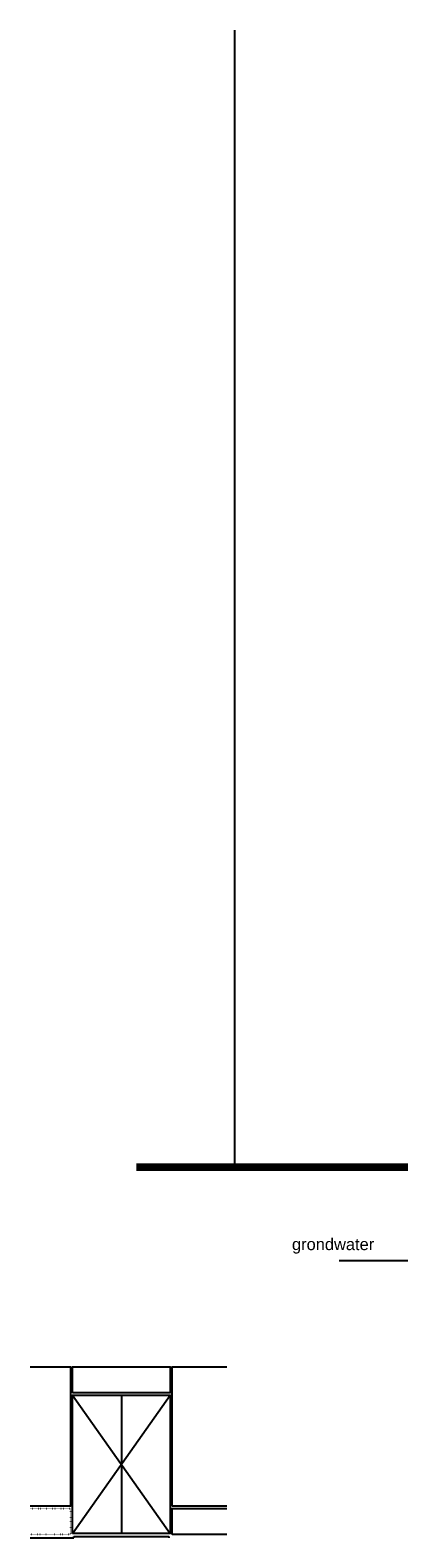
# Model space of a CAD drawing. Extents: x 0 to 286551, y -50 to 581131.
# Tile 3 of 207: x 92170 to 97807, y 497351 to 520423. Entities that reach past the tile are written whole.
import ezdxf

# ---------------------------------------------------------------- set-up
doc = ezdxf.new("R2010")
doc.units = 0
doc.header["$MEASUREMENT"] = 0
doc.linetypes.add('DOT', pattern=[6.35, 0, -6.35])
for name, color, linetype in [('0.09', 7, 'CONTINUOUS'), ('0.13', 5, 'CONTINUOUS'), ('0.25', 2, 'CONTINUOUS'), ('A--L31--_F-2--', 7, 'CONTINUOUS')]:
    doc.layers.add(name, color=color, linetype=linetype)

msp = doc.modelspace()

# ---------------------------------------------------------------- linework, layer by layer
at = {"layer": '0.09'}
msp.add_lwpolyline([(95301, 503013), (95301, 520423)], dxfattribs=at)
at = {"layer": '0.13'}
msp.add_line((98139, 501592), (96893, 501592), dxfattribs=at)
at = {"layer": '0.25', "const_width": 100}
msp.add_lwpolyline([(98189, 503013), (93795, 503013)], dxfattribs=at)
at = {"layer": '0.25'}
msp.add_lwpolyline([(98189, 503063), (93795, 503063)], dxfattribs=at)
at = {"layer": 'A--L31--_F-2--', "color": 2, "linetype": 'Continuous', "ltscale": 0.2}
for points in [[(92170, 499968), (92786, 499968), (92786, 497834), (92170, 497834)], [(94342, 497834), (94342, 499968), (95178, 499968)], [(95178, 497834), (94342, 497834)], [(94342, 497401), (94342, 497801), (95178, 497801)], [(95178, 497401), (94342, 497401)]]:
    msp.add_lwpolyline(points, dxfattribs=at)
for points in [[(92819, 499568), (92819, 499968), (94309, 499968), (94309, 499568)], [(92819, 497420), (92819, 499535), (94309, 499535), (94309, 497420)]]:
    msp.add_lwpolyline(points, close=True, dxfattribs=at)
at = {"layer": 'A--L31--_F-2--', "color": 1, "linetype": 'Continuous', "ltscale": 0.2}
for points in [[(92819, 497420), (94309, 499535)], [(92819, 499535), (94309, 497420)], [(93564, 499535), (93564, 497420)], [(92170, 497351), (92836, 497351)], [(92836, 497351), (92836, 497370)], [(92836, 497370), (94292, 497370)], [(94292, 497370), (94292, 497351)]]:
    msp.add_lwpolyline(points, dxfattribs=at)
at = {"layer": 'A--L31--_F-2--', "color": 2, "linetype": 'DOT', "ltscale": 0.2}
msp.add_lwpolyline([(92170, 497801), (92786, 497801), (92786, 497401), (92170, 497401)], dxfattribs=at)

# ---------------------------------------------------------------- texts
at = {"layer": '0.09', "insert": (96802, 501817), "char_height": 180, "width": 3040.82, "attachment_point": 5}
msp.add_mtext('{\\fArial|b0|i0|c0|p34;\\C1;grondwater}', dxfattribs=at)

doc.saveas('drawing.dxf')
